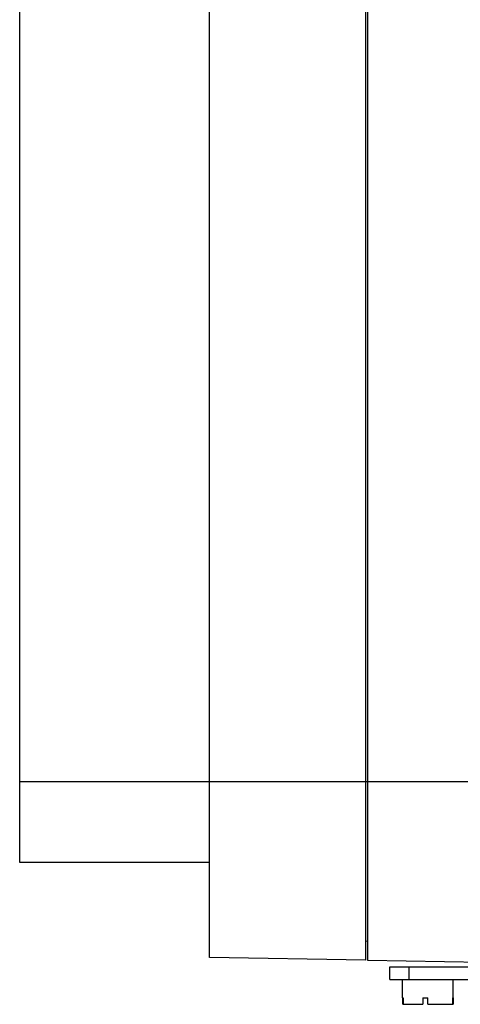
# Model space of a CAD drawing. Header units: millimetres. Extents: x 46 to 246, y 34 to 374.
# Tile 1 of 6: x 46 to 116, y 39 to 195. Entities that reach past the tile are written whole.
import ezdxf

# ---------------------------------------------------------------- set-up
doc = ezdxf.new("R2010")
doc.units = ezdxf.units.MM
doc.header["$LTSCALE"] = 26.55006
doc.layers.get('0').update_dxf_attribs({"linetype": 'CONTINUOUS'})

msp = doc.modelspace()

# ---------------------------------------------------------------- linework, layer by layer
at = {"color": 7}
for p, q in [((101.19, 46.44), (101.19, 360.86)), ((101.49, 46.42), (101.49, 360.88)), ((76.49, 46.87), (76.49, 360.43)), ((46.49, 61.87), (46.49, 345.43)), ((46.49, 74.65), (76.49, 74.65)), ((76.49, 74.65), (202.99, 74.65)), ((76.49, 61.87), (46.49, 61.87)), ((101.49, 49.42), (101.19, 49.43)), ((101.19, 46.44), (76.49, 46.87)), ((202.99, 44.65), (101.49, 46.42)), ((104.99, 45.38), (161.17, 45.38)), ((104.99, 43.38), (104.99, 45.38)), ((107.99, 45.38), (107.99, 43.38)), ((104.99, 43.38), (196.99, 43.38)), ((106.99, 40.48), (106.99, 43.38)), ((114.99, 40.48), (114.99, 43.38)), ((106.99, 40.48), (107.09, 40.48)), ((107.02, 39.48), (107.02, 40.48)), ((107.07, 40.48), (107.07, 39.48)), ((107.09, 39.48), (107.09, 40.48)), ((110.19, 40.48), (110.96, 40.48)), ((110.19, 40.48), (110.19, 39.48)), ((110.96, 39.48), (110.96, 40.48)), ((114.88, 40.48), (114.99, 40.48)), ((114.88, 40.48), (114.88, 39.48)), ((114.91, 39.48), (114.91, 40.48)), ((114.95, 40.48), (114.95, 39.48)), ((107.02, 39.48), (110.19, 39.48)), ((110.96, 39.48), (114.95, 39.48))]:
    msp.add_line(p, q, dxfattribs=at)

doc.saveas('drawing.dxf')
